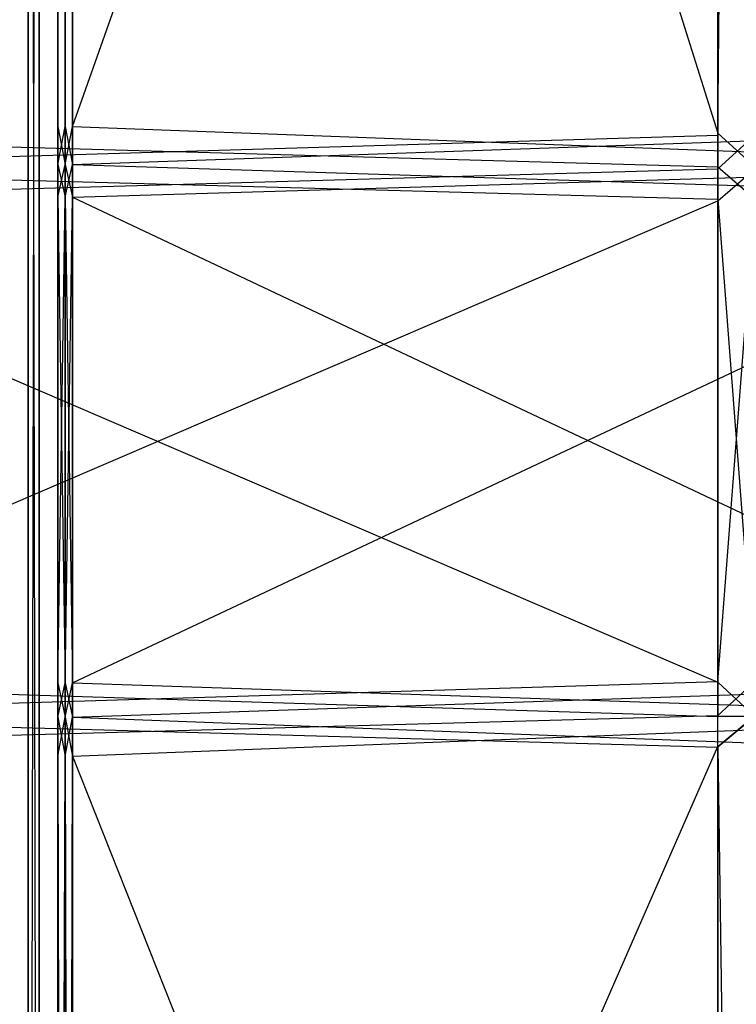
# Model space of a CAD drawing. Extents: x 0 to 0.418, y -0.27 to 0.
# Tile 25 of 88: x 0.024 to 0.049, y -0.169 to -0.135. Entities that reach past the tile are written whole.
import ezdxf

# ---------------------------------------------------------------- set-up
doc = ezdxf.new("R2010")
doc.units = 0
for name, color, linetype in [('L14_KORPUS1_1___REPLACEMTFOREMP', 7, 'CONTINUOUS'), ('L15_KORPUS1_0___REPLACEMTFOREMP', 7, 'CONTINUOUS'), ('L1_REGALELEMENT_0___REPLACEMTFO', 7, 'CONTINUOUS'), ('L2_GLASB_DEN_0___REPLACEMTFOREM', 7, 'CONTINUOUS'), ('L6_KORPUS2_3___REPLACEMTFOREMPT', 7, 'CONTINUOUS'), ('L9_KORPUS2_0___REPLACEMTFOREMPT', 7, 'CONTINUOUS')]:
    doc.layers.add(name, color=color, linetype=linetype)

msp = doc.modelspace()

# ---------------------------------------------------------------- linework, layer by layer
at = {"layer": 'L14_KORPUS1_1___REPLACEMTFOREMP', "color": 8}
for points, invisible_edges in [([(0.00091, -0.001198, 0.936), (0.000906, -0.269192, 0.936), (0.208999, -0.269192, 0.936), (0.00091, -0.001198, 0.936)], 15), ([(0.000906, -0.269191, 0.928306), (0.00091, -0.0012, 0.928306), (0.208999, -0.269191, 0.928306), (0.000906, -0.269191, 0.928306)], 15), ([(0.00091, -0.001198, 0.936), (0.208999, -0.269192, 0.936), (0.208999, -0.001198, 0.936), (0.00091, -0.001198, 0.936)], 15), ([(0.208999, -0.269191, 0.928306), (0.00091, -0.0012, 0.928306), (0.208999, -0.0012, 0.928306), (0.208999, -0.269191, 0.928306)], 10)]:
    msp.add_3dface(points, dxfattribs=dict(at, invisible_edges=invisible_edges))
at = {"layer": 'L15_KORPUS1_0___REPLACEMTFOREMP', "color": 8}
for points, invisible_edges in [([(0.000906, -0.269192), (0.00091, -0.001198), (0.208999, -0.269192), (0.000906, -0.269192)], 15), ([(0.00091, -0.0012, 0.007694), (0.000906, -0.269191, 0.007694), (0.208999, -0.269191, 0.007694), (0.00091, -0.0012, 0.007694)], 15), ([(0.208999, -0.269192), (0.00091, -0.001198), (0.208999, -0.001198), (0.208999, -0.269192)], 15), ([(0.00091, -0.0012, 0.007694), (0.208999, -0.269191, 0.007694), (0.208999, -0.0012, 0.007694), (0.00091, -0.0012, 0.007694)], 10)]:
    msp.add_3dface(points, dxfattribs=dict(at, invisible_edges=invisible_edges))
at = {"layer": 'L1_REGALELEMENT_0___REPLACEMTFO', "color": 40}
for points, invisible_edges in [([(0.047932, -0.016549, 0.58825), (0.009553, -0.138958, 0.58825), (0.009553, -0.016549, 0.58825), (0.047932, -0.016549, 0.58825)], 13), ([(0.009553, -0.138958, 0.58825), (0.047932, -0.016549, 0.58825), (0.047932, -0.138958, 0.58825), (0.009553, -0.138958, 0.58825)], 14), ([(0.047932, -0.138888, 0.928212), (0.009553, -0.016549, 0.928212), (0.009553, -0.138958, 0.928212), (0.047932, -0.138888, 0.928212)], 13), ([(0.009553, -0.016549, 0.928212), (0.047932, -0.138888, 0.928212), (0.047932, -0.016549, 0.928212), (0.009553, -0.016549, 0.928212)], 14), ([(0.049209, -0.138886, 0.928212), (0.047932, -0.016549, 0.928212), (0.047932, -0.138888, 0.928212), (0.049209, -0.138886, 0.928212)], 13), ([(0.047932, -0.016549, 0.928212), (0.049209, -0.138886, 0.928212), (0.049209, -0.016549, 0.928212), (0.047932, -0.016549, 0.928212)], 14), ([(0.049209, -0.016549, 0.58825), (0.047932, -0.138958, 0.58825), (0.047932, -0.016549, 0.58825), (0.049209, -0.016549, 0.58825)], 13), ([(0.047932, -0.138958, 0.58825), (0.049209, -0.016549, 0.58825), (0.049209, -0.138958, 0.58825), (0.047932, -0.138958, 0.58825)], 14), ([(0.025552, -0.038891, 0.911455), (0.0253, -0.138666, 0.911455), (0.0253, -0.038891, 0.911455), (0.025552, -0.038891, 0.911455)], 13), ([(0.0253, -0.138666, 0.911455), (0.025552, -0.038891, 0.911455), (0.025552, -0.138666, 0.911455), (0.0253, -0.138666, 0.911455)], 14), ([(0.0253, -0.038891, 0.603384), (0.0253, -0.138666, 0.603707), (0.0253, -0.138666, 0.603384), (0.0253, -0.038891, 0.603384)], 13), ([(0.0253, -0.138666, 0.603707), (0.0253, -0.038891, 0.603384), (0.0253, -0.038891, 0.603707), (0.0253, -0.138666, 0.603707)], 14), ([(0.025552, -0.138666, 0.603384), (0.0253, -0.038891, 0.603384), (0.0253, -0.138666, 0.603384), (0.025552, -0.138666, 0.603384)], 13), ([(0.0253, -0.038891, 0.603384), (0.025552, -0.138666, 0.603384), (0.025552, -0.038891, 0.603384), (0.0253, -0.038891, 0.603384)], 14), ([(0.0253, -0.038891, 0.911241), (0.0253, -0.138666, 0.911455), (0.0253, -0.138666, 0.911241), (0.0253, -0.038891, 0.911241)], 13), ([(0.0253, -0.138666, 0.911455), (0.0253, -0.038891, 0.911241), (0.0253, -0.038891, 0.911455), (0.0253, -0.138666, 0.911455)], 14), ([(0.0253, -0.038891, 0.603707), (0.0253, -0.138666, 0.911241), (0.0253, -0.138666, 0.603707), (0.0253, -0.038891, 0.603707)], 13), ([(0.0253, -0.138666, 0.911241), (0.0253, -0.038891, 0.603707), (0.0253, -0.038891, 0.911241), (0.0253, -0.138666, 0.911241)], 14), ([(0.025808, -0.038891, 0.911455), (0.025552, -0.138666, 0.911455), (0.025552, -0.038891, 0.911455), (0.025808, -0.038891, 0.911455)], 13), ([(0.025552, -0.138666, 0.911455), (0.025808, -0.038891, 0.911455), (0.025808, -0.138666, 0.911455), (0.025552, -0.138666, 0.911455)], 14), ([(0.025808, -0.138666, 0.603384), (0.025552, -0.038891, 0.603384), (0.025552, -0.138666, 0.603384), (0.025808, -0.138666, 0.603384)], 13), ([(0.025552, -0.038891, 0.603384), (0.025808, -0.138666, 0.603384), (0.025808, -0.038891, 0.603384), (0.025552, -0.038891, 0.603384)], 14), ([(0.061059, -0.138666, 0.603384), (0.025808, -0.038891, 0.603384), (0.025808, -0.138666, 0.603384), (0.061059, -0.138666, 0.603384)], 13), ([(0.025808, -0.038891, 0.603384), (0.061059, -0.138666, 0.603384), (0.061059, -0.038891, 0.603384), (0.025808, -0.038891, 0.603384)], 14), ([(0.061059, -0.038891, 0.911455), (0.025808, -0.138666, 0.911455), (0.025808, -0.038891, 0.911455), (0.061059, -0.038891, 0.911455)], 13), ([(0.025808, -0.138666, 0.911455), (0.061059, -0.038891, 0.911455), (0.061059, -0.138735, 0.911455), (0.025808, -0.138666, 0.911455)], 14), ([(0.0253, -0.138666, 0.603707), (0.0253, -0.139969, 0.911241), (0.0253, -0.139969, 0.603707), (0.0253, -0.138666, 0.603707)], 13), ([(0.0253, -0.139969, 0.911241), (0.0253, -0.138666, 0.603707), (0.0253, -0.138666, 0.911241), (0.0253, -0.139969, 0.911241)], 14), ([(0.0253, -0.138666, 0.911241), (0.0253, -0.139969, 0.911455), (0.0253, -0.139969, 0.911241), (0.0253, -0.138666, 0.911241)], 13), ([(0.0253, -0.139969, 0.911455), (0.0253, -0.138666, 0.911241), (0.0253, -0.138666, 0.911455), (0.0253, -0.139969, 0.911455)], 14), ([(0.025552, -0.139969, 0.603384), (0.0253, -0.138666, 0.603384), (0.0253, -0.139969, 0.603384), (0.025552, -0.139969, 0.603384)], 13), ([(0.0253, -0.138666, 0.603384), (0.025552, -0.139969, 0.603384), (0.025552, -0.138666, 0.603384), (0.0253, -0.138666, 0.603384)], 14), ([(0.0253, -0.138666, 0.603384), (0.0253, -0.139969, 0.603707), (0.0253, -0.139969, 0.603384), (0.0253, -0.138666, 0.603384)], 13), ([(0.0253, -0.139969, 0.603707), (0.0253, -0.138666, 0.603384), (0.0253, -0.138666, 0.603707), (0.0253, -0.139969, 0.603707)], 14), ([(0.025552, -0.138666, 0.911455), (0.0253, -0.139969, 0.911455), (0.0253, -0.138666, 0.911455), (0.025552, -0.138666, 0.911455)], 13), ([(0.0253, -0.139969, 0.911455), (0.025552, -0.138666, 0.911455), (0.025552, -0.139969, 0.911455), (0.0253, -0.139969, 0.911455)], 14), ([(0.025808, -0.139969, 0.603384), (0.025552, -0.138666, 0.603384), (0.025552, -0.139969, 0.603384), (0.025808, -0.139969, 0.603384)], 13), ([(0.025552, -0.138666, 0.603384), (0.025808, -0.139969, 0.603384), (0.025808, -0.138666, 0.603384), (0.025552, -0.138666, 0.603384)], 14), ([(0.025808, -0.138666, 0.911455), (0.025552, -0.139969, 0.911455), (0.025552, -0.138666, 0.911455), (0.025808, -0.138666, 0.911455)], 13), ([(0.025552, -0.139969, 0.911455), (0.025808, -0.138666, 0.911455), (0.025808, -0.139969, 0.911455), (0.025552, -0.139969, 0.911455)], 14), ([(0.061059, -0.138735, 0.911455), (0.025808, -0.139969, 0.911455), (0.025808, -0.138666, 0.911455), (0.061059, -0.138735, 0.911455)], 13), ([(0.061059, -0.139969, 0.603384), (0.025808, -0.138666, 0.603384), (0.025808, -0.139969, 0.603384), (0.061059, -0.139969, 0.603384)], 13), ([(0.025808, -0.138666, 0.603384), (0.061059, -0.139969, 0.603384), (0.061059, -0.138666, 0.603384), (0.025808, -0.138666, 0.603384)], 14), ([(0.009553, -0.138958, 0.928212), (0.047932, -0.140044, 0.928212), (0.047932, -0.138888, 0.928212), (0.009553, -0.138958, 0.928212)], 14), ([(0.047932, -0.138958, 0.58825), (0.009553, -0.140114, 0.58825), (0.009553, -0.138958, 0.58825), (0.047932, -0.138958, 0.58825)], 13), ([(0.009553, -0.140114, 0.58825), (0.047932, -0.138958, 0.58825), (0.047932, -0.140114, 0.58825), (0.009553, -0.140114, 0.58825)], 14), ([(0.047932, -0.140044, 0.928212), (0.009553, -0.138958, 0.928212), (0.009553, -0.140114, 0.928212), (0.047932, -0.140044, 0.928212)], 13), ([(0.025808, -0.139969, 0.911455), (0.061059, -0.138735, 0.911455), (0.061059, -0.140039, 0.911455), (0.025808, -0.139969, 0.911455)], 14), ([(0.047932, -0.138888, 0.928212), (0.049209, -0.140041, 0.928212), (0.049209, -0.138886, 0.928212), (0.047932, -0.138888, 0.928212)], 14), ([(0.049209, -0.140041, 0.928212), (0.047932, -0.138888, 0.928212), (0.047932, -0.140044, 0.928212), (0.049209, -0.140041, 0.928212)], 13), ([(0.049209, -0.138958, 0.58825), (0.047932, -0.140114, 0.58825), (0.047932, -0.138958, 0.58825), (0.049209, -0.138958, 0.58825)], 13), ([(0.047932, -0.140114, 0.58825), (0.049209, -0.138958, 0.58825), (0.049209, -0.140114, 0.58825), (0.047932, -0.140114, 0.58825)], 14), ([(0.009553, -0.140114, 0.928212), (0.047932, -0.141147, 0.928212), (0.047932, -0.140044, 0.928212), (0.009553, -0.140114, 0.928212)], 14), ([(0.0253, -0.139969, 0.603707), (0.0253, -0.141078, 0.911241), (0.0253, -0.141078, 0.603707), (0.0253, -0.139969, 0.603707)], 13), ([(0.0253, -0.141078, 0.911241), (0.0253, -0.139969, 0.603707), (0.0253, -0.139969, 0.911241), (0.0253, -0.141078, 0.911241)], 14), ([(0.0253, -0.139969, 0.911241), (0.0253, -0.141078, 0.911455), (0.0253, -0.141078, 0.911241), (0.0253, -0.139969, 0.911241)], 13), ([(0.0253, -0.141078, 0.911455), (0.0253, -0.139969, 0.911241), (0.0253, -0.139969, 0.911455), (0.0253, -0.141078, 0.911455)], 14), ([(0.025552, -0.141078, 0.603384), (0.0253, -0.139969, 0.603384), (0.0253, -0.141078, 0.603384), (0.025552, -0.141078, 0.603384)], 13), ([(0.0253, -0.139969, 0.603384), (0.025552, -0.141078, 0.603384), (0.025552, -0.139969, 0.603384), (0.0253, -0.139969, 0.603384)], 14), ([(0.0253, -0.139969, 0.603384), (0.0253, -0.141078, 0.603707), (0.0253, -0.141078, 0.603384), (0.0253, -0.139969, 0.603384)], 13), ([(0.0253, -0.141078, 0.603707), (0.0253, -0.139969, 0.603384), (0.0253, -0.139969, 0.603707), (0.0253, -0.141078, 0.603707)], 14), ([(0.025552, -0.139969, 0.911455), (0.0253, -0.141078, 0.911455), (0.0253, -0.139969, 0.911455), (0.025552, -0.139969, 0.911455)], 13), ([(0.0253, -0.141078, 0.911455), (0.025552, -0.139969, 0.911455), (0.025552, -0.141078, 0.911455), (0.0253, -0.141078, 0.911455)], 14), ([(0.025808, -0.141078, 0.603384), (0.025552, -0.139969, 0.603384), (0.025552, -0.141078, 0.603384), (0.025808, -0.141078, 0.603384)], 13), ([(0.025552, -0.139969, 0.603384), (0.025808, -0.141078, 0.603384), (0.025808, -0.139969, 0.603384), (0.025552, -0.139969, 0.603384)], 14), ([(0.025808, -0.139969, 0.911455), (0.025552, -0.141078, 0.911455), (0.025552, -0.139969, 0.911455), (0.025808, -0.139969, 0.911455)], 13), ([(0.025552, -0.141078, 0.911455), (0.025808, -0.139969, 0.911455), (0.025808, -0.141078, 0.911455), (0.025552, -0.141078, 0.911455)], 14), ([(0.061059, -0.141078, 0.603384), (0.025808, -0.139969, 0.603384), (0.025808, -0.141078, 0.603384), (0.061059, -0.141078, 0.603384)], 13), ([(0.025808, -0.139969, 0.603384), (0.061059, -0.141078, 0.603384), (0.061059, -0.139969, 0.603384), (0.025808, -0.139969, 0.603384)], 14), ([(0.061059, -0.140039, 0.911455), (0.025808, -0.141078, 0.911455), (0.025808, -0.139969, 0.911455), (0.061059, -0.140039, 0.911455)], 13), ([(0.025808, -0.141078, 0.911455), (0.061059, -0.140039, 0.911455), (0.061059, -0.141142, 0.911455), (0.025808, -0.141078, 0.911455)], 14), ([(0.047932, -0.140044, 0.928212), (0.049209, -0.141145, 0.928212), (0.049209, -0.140041, 0.928212), (0.047932, -0.140044, 0.928212)], 14), ([(0.049209, -0.141145, 0.928212), (0.047932, -0.140044, 0.928212), (0.047932, -0.141147, 0.928212), (0.049209, -0.141145, 0.928212)], 13), ([(0.047932, -0.140114, 0.58825), (0.009553, -0.141211, 0.58825), (0.009553, -0.140114, 0.58825), (0.047932, -0.140114, 0.58825)], 13), ([(0.009553, -0.141211, 0.58825), (0.047932, -0.140114, 0.58825), (0.047932, -0.141211, 0.58825), (0.009553, -0.141211, 0.58825)], 14), ([(0.047932, -0.141147, 0.928212), (0.009553, -0.140114, 0.928212), (0.009553, -0.141211, 0.928212), (0.047932, -0.141147, 0.928212)], 13), ([(0.049209, -0.140114, 0.58825), (0.047932, -0.141211, 0.58825), (0.047932, -0.140114, 0.58825), (0.049209, -0.140114, 0.58825)], 13), ([(0.047932, -0.141211, 0.58825), (0.049209, -0.140114, 0.58825), (0.049209, -0.141211, 0.58825), (0.047932, -0.141211, 0.58825)], 14), ([(0.009553, -0.141211, 0.928212), (0.047932, -0.157707, 0.928212), (0.047932, -0.141147, 0.928212), (0.009553, -0.141211, 0.928212)], 14), ([(0.047932, -0.141211, 0.58825), (0.009553, -0.157684, 0.58825), (0.009553, -0.141211, 0.58825), (0.047932, -0.141211, 0.58825)], 13), ([(0.009553, -0.157684, 0.58825), (0.047932, -0.141211, 0.58825), (0.047932, -0.157684, 0.58825), (0.009553, -0.157684, 0.58825)], 14), ([(0.047932, -0.157707, 0.928212), (0.009553, -0.141211, 0.928212), (0.009553, -0.157684, 0.928212), (0.047932, -0.157707, 0.928212)], 13), ([(0.025552, -0.141078, 0.911455), (0.0253, -0.157731, 0.911455), (0.0253, -0.141078, 0.911455), (0.025552, -0.141078, 0.911455)], 13), ([(0.0253, -0.157731, 0.911455), (0.025552, -0.141078, 0.911455), (0.025552, -0.157731, 0.911455), (0.0253, -0.157731, 0.911455)], 14), ([(0.0253, -0.141078, 0.603384), (0.0253, -0.157731, 0.603707), (0.0253, -0.157731, 0.603384), (0.0253, -0.141078, 0.603384)], 13), ([(0.0253, -0.157731, 0.603707), (0.0253, -0.141078, 0.603384), (0.0253, -0.141078, 0.603707), (0.0253, -0.157731, 0.603707)], 14), ([(0.025552, -0.157731, 0.603384), (0.0253, -0.141078, 0.603384), (0.0253, -0.157731, 0.603384), (0.025552, -0.157731, 0.603384)], 13), ([(0.0253, -0.141078, 0.603384), (0.025552, -0.157731, 0.603384), (0.025552, -0.141078, 0.603384), (0.0253, -0.141078, 0.603384)], 14), ([(0.0253, -0.141078, 0.911241), (0.0253, -0.157731, 0.911455), (0.0253, -0.157731, 0.911241), (0.0253, -0.141078, 0.911241)], 13), ([(0.0253, -0.157731, 0.911455), (0.0253, -0.141078, 0.911241), (0.0253, -0.141078, 0.911455), (0.0253, -0.157731, 0.911455)], 14), ([(0.0253, -0.141078, 0.603707), (0.0253, -0.157731, 0.911241), (0.0253, -0.157731, 0.603707), (0.0253, -0.141078, 0.603707)], 13), ([(0.0253, -0.157731, 0.911241), (0.0253, -0.141078, 0.603707), (0.0253, -0.141078, 0.911241), (0.0253, -0.157731, 0.911241)], 14), ([(0.025808, -0.141078, 0.911455), (0.025552, -0.157731, 0.911455), (0.025552, -0.141078, 0.911455), (0.025808, -0.141078, 0.911455)], 13), ([(0.025552, -0.157731, 0.911455), (0.025808, -0.141078, 0.911455), (0.025808, -0.157731, 0.911455), (0.025552, -0.157731, 0.911455)], 14), ([(0.025808, -0.157731, 0.603384), (0.025552, -0.141078, 0.603384), (0.025552, -0.157731, 0.603384), (0.025808, -0.157731, 0.603384)], 13), ([(0.025552, -0.141078, 0.603384), (0.025808, -0.157731, 0.603384), (0.025808, -0.141078, 0.603384), (0.025552, -0.141078, 0.603384)], 14), ([(0.061059, -0.157731, 0.603384), (0.025808, -0.141078, 0.603384), (0.025808, -0.157731, 0.603384), (0.061059, -0.157731, 0.603384)], 13), ([(0.025808, -0.141078, 0.603384), (0.061059, -0.157731, 0.603384), (0.061059, -0.141078, 0.603384), (0.025808, -0.141078, 0.603384)], 14), ([(0.061059, -0.141142, 0.911455), (0.025808, -0.157731, 0.911455), (0.025808, -0.141078, 0.911455), (0.061059, -0.141142, 0.911455)], 13), ([(0.025808, -0.157731, 0.911455), (0.061059, -0.141142, 0.911455), (0.061059, -0.157708, 0.911455), (0.025808, -0.157731, 0.911455)], 14), ([(0.047932, -0.141147, 0.928212), (0.049209, -0.157708, 0.928212), (0.049209, -0.141145, 0.928212), (0.047932, -0.141147, 0.928212)], 14), ([(0.049209, -0.157708, 0.928212), (0.047932, -0.141147, 0.928212), (0.047932, -0.157707, 0.928212), (0.049209, -0.157708, 0.928212)], 13), ([(0.049209, -0.141211, 0.58825), (0.047932, -0.157684, 0.58825), (0.047932, -0.141211, 0.58825), (0.049209, -0.141211, 0.58825)], 13), ([(0.047932, -0.157684, 0.58825), (0.049209, -0.141211, 0.58825), (0.049209, -0.157684, 0.58825), (0.047932, -0.157684, 0.58825)], 14), ([(0.047932, -0.157684, 0.58825), (0.009553, -0.158851, 0.58825), (0.009553, -0.157684, 0.58825), (0.047932, -0.157684, 0.58825)], 13), ([(0.009553, -0.158851, 0.58825), (0.047932, -0.157684, 0.58825), (0.047932, -0.158851, 0.58825), (0.009553, -0.158851, 0.58825)], 14), ([(0.047932, -0.15888, 0.928212), (0.009553, -0.157684, 0.928212), (0.009553, -0.158851, 0.928212), (0.047932, -0.15888, 0.928212)], 13), ([(0.009553, -0.157684, 0.928212), (0.047932, -0.15888, 0.928212), (0.047932, -0.157707, 0.928212), (0.009553, -0.157684, 0.928212)], 14), ([(0.025552, -0.157731, 0.911455), (0.0253, -0.158911, 0.911455), (0.0253, -0.157731, 0.911455), (0.025552, -0.157731, 0.911455)], 13), ([(0.0253, -0.158911, 0.911455), (0.025552, -0.157731, 0.911455), (0.025552, -0.158911, 0.911455), (0.0253, -0.158911, 0.911455)], 14), ([(0.0253, -0.157731, 0.603384), (0.0253, -0.158911, 0.603707), (0.0253, -0.158911, 0.603384), (0.0253, -0.157731, 0.603384)], 13), ([(0.0253, -0.158911, 0.603707), (0.0253, -0.157731, 0.603384), (0.0253, -0.157731, 0.603707), (0.0253, -0.158911, 0.603707)], 14), ([(0.025552, -0.158911, 0.603384), (0.0253, -0.157731, 0.603384), (0.0253, -0.158911, 0.603384), (0.025552, -0.158911, 0.603384)], 13), ([(0.0253, -0.157731, 0.603384), (0.025552, -0.158911, 0.603384), (0.025552, -0.157731, 0.603384), (0.0253, -0.157731, 0.603384)], 14), ([(0.0253, -0.157731, 0.911241), (0.0253, -0.158911, 0.911455), (0.0253, -0.158911, 0.911241), (0.0253, -0.157731, 0.911241)], 13), ([(0.0253, -0.158911, 0.911455), (0.0253, -0.157731, 0.911241), (0.0253, -0.157731, 0.911455), (0.0253, -0.158911, 0.911455)], 14), ([(0.0253, -0.157731, 0.603707), (0.0253, -0.158911, 0.911241), (0.0253, -0.158911, 0.603707), (0.0253, -0.157731, 0.603707)], 13), ([(0.0253, -0.158911, 0.911241), (0.0253, -0.157731, 0.603707), (0.0253, -0.157731, 0.911241), (0.0253, -0.158911, 0.911241)], 14), ([(0.025808, -0.157731, 0.911455), (0.025552, -0.158911, 0.911455), (0.025552, -0.157731, 0.911455), (0.025808, -0.157731, 0.911455)], 13), ([(0.025552, -0.158911, 0.911455), (0.025808, -0.157731, 0.911455), (0.025808, -0.158911, 0.911455), (0.025552, -0.158911, 0.911455)], 14), ([(0.025808, -0.158911, 0.603384), (0.025552, -0.157731, 0.603384), (0.025552, -0.158911, 0.603384), (0.025808, -0.158911, 0.603384)], 13), ([(0.025552, -0.157731, 0.603384), (0.025808, -0.158911, 0.603384), (0.025808, -0.157731, 0.603384), (0.025552, -0.157731, 0.603384)], 14), ([(0.061059, -0.157708, 0.911455), (0.025808, -0.158911, 0.911455), (0.025808, -0.157731, 0.911455), (0.061059, -0.157708, 0.911455)], 13), ([(0.025808, -0.158911, 0.911455), (0.061059, -0.157708, 0.911455), (0.061059, -0.158882, 0.911455), (0.025808, -0.158911, 0.911455)], 14), ([(0.061059, -0.158911, 0.603384), (0.025808, -0.157731, 0.603384), (0.025808, -0.158911, 0.603384), (0.061059, -0.158911, 0.603384)], 13), ([(0.025808, -0.157731, 0.603384), (0.061059, -0.158911, 0.603384), (0.061059, -0.157731, 0.603384), (0.025808, -0.157731, 0.603384)], 14), ([(0.049209, -0.157684, 0.58825), (0.047932, -0.158851, 0.58825), (0.047932, -0.157684, 0.58825), (0.049209, -0.157684, 0.58825)], 13), ([(0.047932, -0.158851, 0.58825), (0.049209, -0.157684, 0.58825), (0.049209, -0.158851, 0.58825), (0.047932, -0.158851, 0.58825)], 14), ([(0.049209, -0.158881, 0.928212), (0.047932, -0.157707, 0.928212), (0.047932, -0.15888, 0.928212), (0.049209, -0.158881, 0.928212)], 13), ([(0.047932, -0.157707, 0.928212), (0.049209, -0.158881, 0.928212), (0.049209, -0.157708, 0.928212), (0.047932, -0.157707, 0.928212)], 14), ([(0.047932, -0.158851, 0.58825), (0.009553, -0.159908, 0.58825), (0.009553, -0.158851, 0.58825), (0.047932, -0.158851, 0.58825)], 13), ([(0.009553, -0.159908, 0.58825), (0.047932, -0.158851, 0.58825), (0.047932, -0.159908, 0.58825), (0.009553, -0.159908, 0.58825)], 14), ([(0.047932, -0.159936, 0.928212), (0.009553, -0.158851, 0.928212), (0.009553, -0.159908, 0.928212), (0.047932, -0.159936, 0.928212)], 13), ([(0.009553, -0.158851, 0.928212), (0.047932, -0.159936, 0.928212), (0.047932, -0.15888, 0.928212), (0.009553, -0.158851, 0.928212)], 14), ([(0.0253, -0.158911, 0.603707), (0.0253, -0.160244, 0.911241), (0.0253, -0.160244, 0.603707), (0.0253, -0.158911, 0.603707)], 13), ([(0.0253, -0.160244, 0.911241), (0.0253, -0.158911, 0.603707), (0.0253, -0.158911, 0.911241), (0.0253, -0.160244, 0.911241)], 14), ([(0.0253, -0.158911, 0.911241), (0.0253, -0.160244, 0.911455), (0.0253, -0.160244, 0.911241), (0.0253, -0.158911, 0.911241)], 13), ([(0.0253, -0.160244, 0.911455), (0.0253, -0.158911, 0.911241), (0.0253, -0.158911, 0.911455), (0.0253, -0.160244, 0.911455)], 14), ([(0.025552, -0.160244, 0.603384), (0.0253, -0.158911, 0.603384), (0.0253, -0.160244, 0.603384), (0.025552, -0.160244, 0.603384)], 13), ([(0.0253, -0.158911, 0.603384), (0.025552, -0.160244, 0.603384), (0.025552, -0.158911, 0.603384), (0.0253, -0.158911, 0.603384)], 14), ([(0.0253, -0.158911, 0.603384), (0.0253, -0.160244, 0.603707), (0.0253, -0.160244, 0.603384), (0.0253, -0.158911, 0.603384)], 13), ([(0.0253, -0.160244, 0.603707), (0.0253, -0.158911, 0.603384), (0.0253, -0.158911, 0.603707), (0.0253, -0.160244, 0.603707)], 14), ([(0.025552, -0.158911, 0.911455), (0.0253, -0.160244, 0.911455), (0.0253, -0.158911, 0.911455), (0.025552, -0.158911, 0.911455)], 13), ([(0.0253, -0.160244, 0.911455), (0.025552, -0.158911, 0.911455), (0.025552, -0.160244, 0.911455), (0.0253, -0.160244, 0.911455)], 14), ([(0.025808, -0.160244, 0.603384), (0.025552, -0.158911, 0.603384), (0.025552, -0.160244, 0.603384), (0.025808, -0.160244, 0.603384)], 13), ([(0.025552, -0.158911, 0.603384), (0.025808, -0.160244, 0.603384), (0.025808, -0.158911, 0.603384), (0.025552, -0.158911, 0.603384)], 14), ([(0.025808, -0.158911, 0.911455), (0.025552, -0.160244, 0.911455), (0.025552, -0.158911, 0.911455), (0.025808, -0.158911, 0.911455)], 13), ([(0.025552, -0.160244, 0.911455), (0.025808, -0.158911, 0.911455), (0.025808, -0.160244, 0.911455), (0.025552, -0.160244, 0.911455)], 14), ([(0.061059, -0.158882, 0.911455), (0.025808, -0.160244, 0.911455), (0.025808, -0.158911, 0.911455), (0.061059, -0.158882, 0.911455)], 13), ([(0.025808, -0.160244, 0.911455), (0.061059, -0.158882, 0.911455), (0.061059, -0.160215, 0.911455), (0.025808, -0.160244, 0.911455)], 14), ([(0.061059, -0.160244, 0.603384), (0.025808, -0.158911, 0.603384), (0.025808, -0.160244, 0.603384), (0.061059, -0.160244, 0.603384)], 13), ([(0.025808, -0.158911, 0.603384), (0.061059, -0.160244, 0.603384), (0.061059, -0.158911, 0.603384), (0.025808, -0.158911, 0.603384)], 14), ([(0.049209, -0.158851, 0.58825), (0.047932, -0.159908, 0.58825), (0.047932, -0.158851, 0.58825), (0.049209, -0.158851, 0.58825)], 13), ([(0.047932, -0.159908, 0.58825), (0.049209, -0.158851, 0.58825), (0.049209, -0.159908, 0.58825), (0.047932, -0.159908, 0.58825)], 14), ([(0.047932, -0.159936, 0.928212), (0.049209, -0.158881, 0.928212), (0.047932, -0.15888, 0.928212), (0.047932, -0.159936, 0.928212)], 13), ([(0.049209, -0.158881, 0.928212), (0.047932, -0.159936, 0.928212), (0.049209, -0.159937, 0.928212), (0.049209, -0.158881, 0.928212)], 14), ([(0.047932, -0.159908, 0.58825), (0.009553, -0.247549, 0.58825), (0.009553, -0.159908, 0.58825), (0.047932, -0.159908, 0.58825)], 13), ([(0.009553, -0.247549, 0.58825), (0.047932, -0.159908, 0.58825), (0.047932, -0.247549, 0.58825), (0.009553, -0.247549, 0.58825)], 14), ([(0.047932, -0.247549, 0.928212), (0.009553, -0.159908, 0.928212), (0.009553, -0.247549, 0.928212), (0.047932, -0.247549, 0.928212)], 13), ([(0.009553, -0.159908, 0.928212), (0.047932, -0.247549, 0.928212), (0.047932, -0.159936, 0.928212), (0.009553, -0.159908, 0.928212)], 14), ([(0.049209, -0.159908, 0.58825), (0.047932, -0.247549, 0.58825), (0.047932, -0.159908, 0.58825), (0.049209, -0.159908, 0.58825)], 13), ([(0.047932, -0.247549, 0.58825), (0.049209, -0.159908, 0.58825), (0.049209, -0.247549, 0.58825), (0.047932, -0.247549, 0.58825)], 14), ([(0.049209, -0.247549, 0.928212), (0.047932, -0.159936, 0.928212), (0.047932, -0.247549, 0.928212), (0.049209, -0.247549, 0.928212)], 13), ([(0.047932, -0.159936, 0.928212), (0.049209, -0.247549, 0.928212), (0.049209, -0.159937, 0.928212), (0.047932, -0.159936, 0.928212)], 14), ([(0.025552, -0.160244, 0.911455), (0.0253, -0.248975, 0.911455), (0.0253, -0.160244, 0.911455), (0.025552, -0.160244, 0.911455)], 13), ([(0.0253, -0.248975, 0.911455), (0.025552, -0.160244, 0.911455), (0.025552, -0.248975, 0.911455), (0.0253, -0.248975, 0.911455)], 14), ([(0.0253, -0.160244, 0.603384), (0.0253, -0.248975, 0.603707), (0.0253, -0.248975, 0.603384), (0.0253, -0.160244, 0.603384)], 13), ([(0.0253, -0.248975, 0.603707), (0.0253, -0.160244, 0.603384), (0.0253, -0.160244, 0.603707), (0.0253, -0.248975, 0.603707)], 14), ([(0.025552, -0.248975, 0.603384), (0.0253, -0.160244, 0.603384), (0.0253, -0.248975, 0.603384), (0.025552, -0.248975, 0.603384)], 13), ([(0.0253, -0.160244, 0.603384), (0.025552, -0.248975, 0.603384), (0.025552, -0.160244, 0.603384), (0.0253, -0.160244, 0.603384)], 14), ([(0.0253, -0.160244, 0.911241), (0.0253, -0.248975, 0.911455), (0.0253, -0.248975, 0.911241), (0.0253, -0.160244, 0.911241)], 13), ([(0.0253, -0.248975, 0.911455), (0.0253, -0.160244, 0.911241), (0.0253, -0.160244, 0.911455), (0.0253, -0.248975, 0.911455)], 14), ([(0.0253, -0.160244, 0.603707), (0.0253, -0.248975, 0.911241), (0.0253, -0.248975, 0.603707), (0.0253, -0.160244, 0.603707)], 13), ([(0.0253, -0.248975, 0.911241), (0.0253, -0.160244, 0.603707), (0.0253, -0.160244, 0.911241), (0.0253, -0.248975, 0.911241)], 14), ([(0.025808, -0.160244, 0.911455), (0.025552, -0.248975, 0.911455), (0.025552, -0.160244, 0.911455), (0.025808, -0.160244, 0.911455)], 13), ([(0.025552, -0.248975, 0.911455), (0.025808, -0.160244, 0.911455), (0.025808, -0.248975, 0.911455), (0.025552, -0.248975, 0.911455)], 14), ([(0.025808, -0.248975, 0.603384), (0.025552, -0.160244, 0.603384), (0.025552, -0.248975, 0.603384), (0.025808, -0.248975, 0.603384)], 13), ([(0.025552, -0.160244, 0.603384), (0.025808, -0.248975, 0.603384), (0.025808, -0.160244, 0.603384), (0.025552, -0.160244, 0.603384)], 14), ([(0.061059, -0.160215, 0.911455), (0.025808, -0.248975, 0.911455), (0.025808, -0.160244, 0.911455), (0.061059, -0.160215, 0.911455)], 13), ([(0.025808, -0.248975, 0.911455), (0.061059, -0.160215, 0.911455), (0.061059, -0.248975, 0.911455), (0.025808, -0.248975, 0.911455)], 14), ([(0.061059, -0.248975, 0.603384), (0.025808, -0.160244, 0.603384), (0.025808, -0.248975, 0.603384), (0.061059, -0.248975, 0.603384)], 13), ([(0.025808, -0.160244, 0.603384), (0.061059, -0.248975, 0.603384), (0.061059, -0.160244, 0.603384), (0.025808, -0.160244, 0.603384)], 14)]:
    msp.add_3dface(points, dxfattribs=dict(at, invisible_edges=invisible_edges))
at = {"layer": 'L2_GLASB_DEN_0___REPLACEMTFOREM', "color": 8}
for points, invisible_edges in [([(0.02466, -0.245162, 0.28287), (0.024288, -0.038026, 0.28287), (0.024288, -0.245162, 0.28287), (0.02466, -0.245162, 0.28287)], 13), ([(0.024288, -0.038026, 0.28287), (0.02466, -0.245162, 0.28287), (0.02466, -0.038026, 0.28287), (0.024288, -0.038026, 0.28287)], 14), ([(0.02466, -0.038026, 0.277838), (0.024288, -0.245162, 0.277838), (0.024288, -0.038026, 0.277838), (0.02466, -0.038026, 0.277838)], 13), ([(0.024288, -0.245162, 0.277838), (0.02466, -0.038026, 0.277838), (0.02466, -0.245162, 0.277838), (0.024288, -0.245162, 0.277838)], 14), ([(0.024288, -0.038026, 0.28287), (0.024288, -0.245162, 0.282724), (0.024288, -0.245162, 0.28287), (0.024288, -0.038026, 0.28287)], 13), ([(0.024288, -0.245162, 0.282724), (0.024288, -0.038026, 0.28287), (0.024288, -0.038026, 0.282724), (0.024288, -0.245162, 0.282724)], 14), ([(0.024288, -0.038026, 0.282724), (0.024288, -0.245162, 0.278067), (0.024288, -0.245162, 0.282724), (0.024288, -0.038026, 0.282724)], 13), ([(0.024288, -0.245162, 0.278067), (0.024288, -0.038026, 0.282724), (0.024288, -0.038026, 0.278067), (0.024288, -0.245162, 0.278067)], 14), ([(0.024288, -0.038026, 0.278067), (0.024288, -0.245162, 0.277838), (0.024288, -0.245162, 0.278067), (0.024288, -0.038026, 0.278067)], 13), ([(0.024288, -0.245162, 0.277838), (0.024288, -0.038026, 0.278067), (0.024288, -0.038026, 0.277838), (0.024288, -0.245162, 0.277838)], 14), ([(0.208999, -0.245162, 0.28287), (0.02466, -0.038026, 0.28287), (0.02466, -0.245162, 0.28287), (0.208999, -0.245162, 0.28287)], 13), ([(0.02466, -0.038026, 0.28287), (0.208999, -0.245162, 0.28287), (0.208999, -0.038026, 0.28287), (0.02466, -0.038026, 0.28287)], 14), ([(0.208999, -0.038026, 0.277838), (0.02466, -0.245162, 0.277838), (0.02466, -0.038026, 0.277838), (0.208999, -0.038026, 0.277838)], 13), ([(0.02466, -0.245162, 0.277838), (0.208999, -0.038026, 0.277838), (0.208999, -0.245162, 0.277838), (0.02466, -0.245162, 0.277838)], 14)]:
    msp.add_3dface(points, dxfattribs=dict(at, invisible_edges=invisible_edges))
at = {"layer": 'L6_KORPUS2_3___REPLACEMTFOREMPT', "color": 250}
for points, invisible_edges in [([(0.143742, -0.009032, 0.00687), (0.023385, -0.249334, 0.00687), (0.023385, -0.009032, 0.00687), (0.143742, -0.009032, 0.00687)], 13), ([(0.023385, -0.249334, 0.00687), (0.143742, -0.009032, 0.00687), (0.143742, -0.249334, 0.00687), (0.023385, -0.249334, 0.00687)], 14), ([(0.143742, -0.249334, 0.024326), (0.023385, -0.009032, 0.024326), (0.023385, -0.249334, 0.024326), (0.143742, -0.249334, 0.024326)], 13), ([(0.023385, -0.009032, 0.024326), (0.143742, -0.249334, 0.024326), (0.143742, -0.009032, 0.024326), (0.023385, -0.009032, 0.024326)], 14)]:
    msp.add_3dface(points, dxfattribs=dict(at, invisible_edges=invisible_edges))
at = {"layer": 'L9_KORPUS2_0___REPLACEMTFOREMPT', "color": 250}
for points, invisible_edges in [([(0.208999, -0.249555, 0.588239), (0.00966, -0.000454, 0.588239), (0.00966, -0.249555, 0.588239), (0.208999, -0.249555, 0.588239)], 13), ([(0.00966, -0.000454, 0.588239), (0.208999, -0.249555, 0.588239), (0.208999, -0.000454, 0.588239), (0.00966, -0.000454, 0.588239)], 14), ([(0.208999, -0.000454, 0.572863), (0.00966, -0.249555, 0.572863), (0.00966, -0.000454, 0.572863), (0.208999, -0.000454, 0.572863)], 13), ([(0.00966, -0.249555, 0.572863), (0.208999, -0.000454, 0.572863), (0.208999, -0.249555, 0.572863), (0.00966, -0.249555, 0.572863)], 14)]:
    msp.add_3dface(points, dxfattribs=dict(at, invisible_edges=invisible_edges))

doc.saveas('drawing.dxf')
